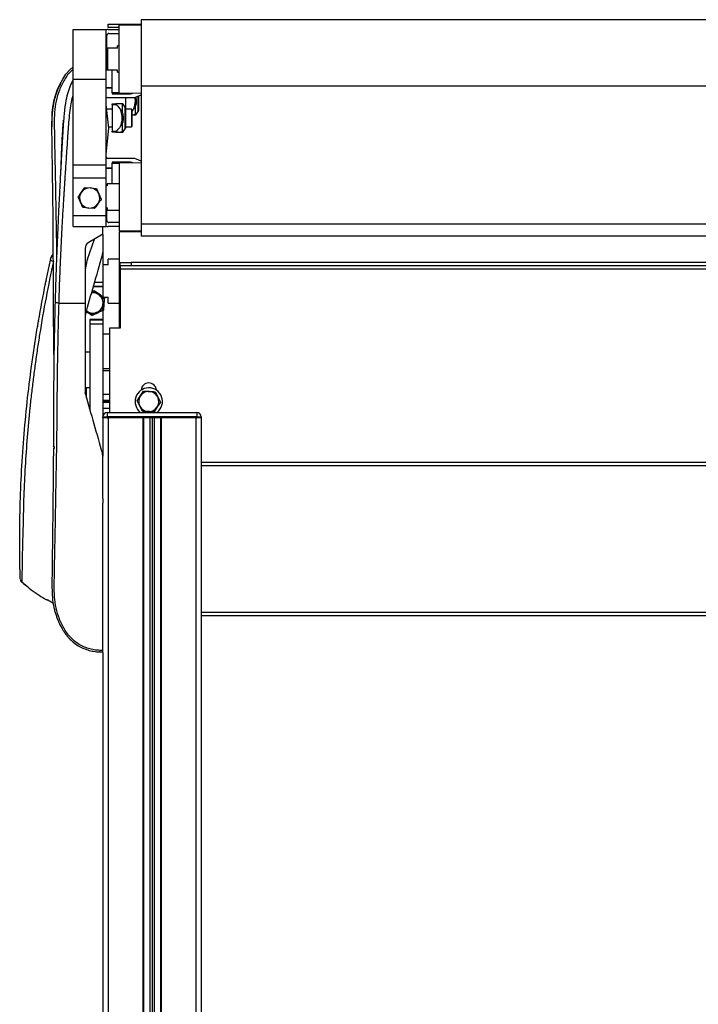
# Model space of a CAD drawing. Header units: millimetres. Extents: x 0 to 420, y 0 to 297.
# Tile 68 of 72: x 293 to 310, y 217 to 242. Entities that reach past the tile are written whole.
import ezdxf

# ---------------------------------------------------------------- set-up
doc = ezdxf.new("R2010")
doc.units = ezdxf.units.MM

msp = doc.modelspace()

# ---------------------------------------------------------------- linework, layer by layer
at = {"color": 7, "linetype": 'Continuous', "lineweight": 25}
for p, q in [((295.16813, 241.78038), (295.16813, 241.86364)), ((295.16813, 241.86364), (295.44566, 241.86364)), ((295.44566, 241.86364), (296.00071, 241.86364)), ((295.44566, 241.86364), (295.44566, 241.83589)), ((296.00071, 241.83853), (295.44566, 241.83589)), ((295.44566, 240.97555), (295.44566, 241.83589)), ((318.20286, 241.97465), (296.00071, 241.97465)), ((296.00071, 241.97465), (296.00071, 240.28652)), ((294.28005, 241.72487), (295.11263, 241.72487)), ((294.28005, 240.46708), (294.28005, 241.72487)), ((295.11263, 240.46708), (295.11263, 241.72487)), ((295.12928, 241.25308), (295.12928, 241.56946)), ((295.44566, 241.78038), (295.16813, 241.78038)), ((295.16813, 241.72487), (295.44566, 241.72487)), ((295.18478, 241.62496), (295.44566, 241.62496)), ((295.44566, 241.30858), (295.39848, 241.30858)), ((295.39848, 241.25308), (295.39848, 241.30858)), ((295.12095, 241.22533), (295.11263, 241.22533)), ((295.12095, 240.69803), (295.12095, 241.25308)), ((295.12095, 241.25308), (295.1487, 241.25308)), ((295.1487, 241.25308), (295.1487, 240.69803)), ((295.39848, 241.25308), (295.1487, 241.25308)), ((295.44566, 240.11522), (295.44566, 240.97555)), ((294.05842, 240.53842), (294.05812, 240.53861)), ((295.11263, 240.78129), (295.12095, 240.78129)), ((295.12095, 240.70635), (295.11263, 240.70635)), ((295.11722, 240.69803), (295.11263, 240.69803)), ((295.1487, 240.69803), (295.12095, 240.69803)), ((295.39848, 240.69803), (295.1487, 240.69803)), ((295.26804, 240.11522), (295.26804, 240.69803)), ((295.39848, 240.64252), (295.39848, 240.69803)), ((295.39848, 240.64252), (295.44566, 240.64252)), ((294.28005, 240.46708), (295.11263, 240.46708)), ((294.28005, 238.29048), (294.28005, 240.46708)), ((295.11263, 238.29048), (295.11263, 240.46708)), ((318.20286, 240.28652), (296.00071, 240.28652)), ((296.00071, 240.28652), (296.00071, 236.78968)), ((293.83124, 240.055), (293.83834, 240.08007)), ((293.88782, 240.21622), (293.90213, 240.25397)), ((293.9021, 240.25398), (293.89472, 240.23224)), ((295.11263, 240.25398), (295.26804, 240.25398)), ((295.11263, 240.24566), (295.26804, 240.24566)), ((295.44566, 240.11522), (295.26804, 240.11522)), ((295.44568, 240.11522), (295.26804, 240.11522)), ((295.26804, 240.11522), (295.26804, 240.11522)), ((295.26804, 240.11522), (295.26804, 240.09302)), ((295.26804, 240.09302), (295.71208, 240.09302)), ((295.44566, 240.11522), (296.00071, 240.11258)), ((295.60107, 240.11448), (295.60107, 240.09302)), ((295.92906, 239.92095), (295.92906, 240.04094)), ((295.93411, 240.04299), (295.93411, 239.92095)), ((293.79905, 239.94369), (293.75664, 239.71093)), ((295.18478, 239.22713), (295.11263, 239.82141)), ((295.15376, 239.99866), (295.83978, 239.99866)), ((295.26804, 239.81549), (295.26804, 239.84324)), ((295.26804, 239.84324), (295.37373, 239.84324)), ((295.37373, 239.81549), (295.26804, 239.81549)), ((295.26804, 239.81549), (295.26804, 239.14943)), ((295.52892, 239.61369), (295.52892, 239.83042)), ((295.59603, 239.75884), (295.545, 239.83145)), ((295.60107, 239.99866), (295.60107, 239.74288)), ((295.86195, 239.57299), (295.86195, 239.78972)), ((295.92906, 239.64457), (295.92906, 239.92095)), ((295.93411, 239.92095), (295.93411, 239.66052)), ((295.26804, 239.70448), (295.12682, 239.70448)), ((295.59603, 239.20608), (295.59603, 239.75884)), ((295.60107, 239.74288), (295.60107, 239.22203)), ((295.75926, 239.70448), (295.60107, 239.70448)), ((295.77314, 239.6906), (295.75926, 239.70448)), ((295.75926, 239.70448), (295.75926, 239.26044)), ((295.77314, 239.27431), (295.77314, 239.6906)), ((295.77314, 239.56016), (295.81668, 239.56016)), ((295.86195, 239.57299), (295.87803, 239.57196)), ((295.87804, 239.57196), (295.92906, 239.64457)), ((295.52892, 239.1345), (295.52892, 239.35123)), ((295.11263, 238.56129), (295.18478, 239.22713)), ((295.18074, 239.26044), (295.26804, 239.26044)), ((295.26804, 239.12167), (295.26804, 239.14943)), ((295.26804, 239.14943), (295.37373, 239.14943)), ((295.37373, 239.12167), (295.26804, 239.12167)), ((295.545, 239.13347), (295.59603, 239.20608)), ((295.60107, 239.26044), (295.75926, 239.26044)), ((295.75926, 239.26044), (295.77314, 239.27431)), ((294.28005, 238.29048), (295.11263, 238.29048)), ((294.28005, 237.96049), (294.28005, 238.29048)), ((295.11263, 237.96049), (295.11263, 238.29048)), ((295.83978, 238.45561), (295.16302, 238.45561)), ((295.26804, 238.36125), (295.26804, 238.33905)), ((295.71208, 238.36125), (295.26804, 238.36125)), ((295.26804, 237.81175), (295.26804, 238.33905)), ((295.26804, 238.33905), (295.44588, 238.33905)), ((295.42965, 238.36125), (295.44747, 238.33905)), ((296.00071, 238.34169), (295.44566, 238.33905)), ((295.44566, 238.33905), (295.44566, 236.61838)), ((295.52892, 238.33944), (295.52892, 238.36125)), ((295.59603, 238.33976), (295.59603, 238.36125)), ((295.60107, 238.35525), (295.60107, 238.33979)), ((295.26804, 238.20861), (295.11263, 238.20861)), ((295.26804, 238.20028), (295.11263, 238.20028)), ((294.28005, 237.96049), (295.11263, 237.96049)), ((294.28005, 237.00692), (294.28005, 237.96049)), ((295.11263, 237.00692), (295.11263, 237.96049)), ((295.44566, 237.81175), (295.14038, 237.81175)), ((295.14038, 237.81175), (295.14038, 237.75624)), ((294.57314, 237.7199), (294.72039, 237.70601)), ((294.72039, 237.70601), (294.86764, 237.69213)), ((294.86764, 237.69213), (294.92924, 237.55766)), ((294.92924, 237.55766), (294.99084, 237.42319)), ((295.14038, 237.75624), (295.11263, 237.75624)), ((294.40183, 237.47874), (294.40183, 237.47874)), ((294.46343, 237.34427), (294.40183, 237.47874)), ((294.52503, 237.2098), (294.46343, 237.34427)), ((294.99084, 237.42319), (294.99084, 237.42319)), ((293.76271, 237.17613), (293.76368, 237.09018)), ((294.52503, 237.2098), (294.52503, 237.2098)), ((294.67228, 237.19592), (294.52503, 237.2098)), ((294.81954, 237.18203), (294.67228, 237.19592)), ((294.81954, 237.18203), (294.81954, 237.18203)), ((295.14038, 237.20119), (295.11263, 237.20119)), ((295.12928, 236.88481), (295.12928, 237.20119)), ((295.14038, 237.20119), (295.14038, 237.14568)), ((295.14038, 237.14568), (295.44566, 237.14568)), ((294.28005, 237.00692), (295.11263, 237.00692)), ((294.28005, 236.72939), (294.28005, 237.00692)), ((295.11263, 236.72939), (295.11263, 237.00692)), ((295.44566, 236.8293), (295.18478, 236.8293)), ((318.20286, 236.78968), (296.00071, 236.78968)), ((296.00071, 236.78968), (296.00071, 236.47962)), ((294.28005, 236.72939), (295.11263, 236.72939)), ((294.28005, 236.72939), (295.11263, 236.72939)), ((294.28005, 236.72939), (295.11263, 236.72939)), ((295.02937, 236.53512), (295.02937, 236.72939)), ((295.44566, 236.72939), (295.16813, 236.72939)), ((295.44566, 236.61838), (296.00071, 236.61574)), ((296.00071, 236.59063), (295.44566, 236.59063)), ((295.44566, 236.59063), (295.44566, 234.14839)), ((294.64064, 235.89912), (294.81529, 236.40637)), ((295.02937, 236.53512), (294.66085, 236.31348)), ((295.02462, 236.53226), (295.02937, 236.53235)), ((295.02937, 236.53512), (295.02937, 236.53235)), ((295.02937, 236.52541), (295.02937, 236.07458)), ((318.20286, 236.47962), (296.00071, 236.47962)), ((294.58015, 236.17078), (294.58015, 234.7867)), ((295.01862, 235.99808), (295.02937, 236.07458)), ((295.02937, 236.06486), (295.02937, 235.31955)), ((293.71249, 235.92578), (293.71856, 235.9529)), ((295.44566, 235.89681), (295.16813, 235.89681)), ((295.16813, 235.75805), (295.16813, 235.89681)), ((295.47341, 235.73029), (295.47341, 235.81355)), ((295.47341, 235.81355), (295.75094, 235.81355)), ((295.75094, 235.81355), (295.75094, 235.73029)), ((318.45264, 235.81355), (295.75094, 235.81355)), ((295.16813, 235.75805), (295.02937, 235.75805)), ((295.75094, 235.73029), (295.47341, 235.73029)), ((295.47341, 235.73029), (295.47341, 235.64704)), ((318.73016, 235.64704), (295.47341, 235.64704)), ((295.47341, 235.64704), (295.47341, 234.14839)), ((318.45264, 235.73029), (295.75094, 235.73029)), ((294.81488, 235.31955), (295.02937, 235.31955)), ((295.02937, 235.31955), (295.02937, 235.20854)), ((294.74709, 235.0792), (294.8032, 235.10629)), ((294.78201, 235.20299), (295.02937, 235.20299)), ((295.02937, 235.20854), (294.78357, 235.20854)), ((294.83689, 235.07691), (294.94823, 234.97955)), ((295.02937, 235.20299), (295.02937, 234.95245)), ((294.94823, 234.97955), (295.05957, 234.88218)), ((295.05957, 234.88218), (295.03092, 234.73708)), ((295.06817, 234.92605), (295.05637, 234.76626)), ((295.16813, 234.92547), (295.06813, 234.92547)), ((295.16813, 234.7867), (295.16813, 234.92547)), ((293.91827, 234.7867), (294.58015, 234.7867)), ((294.6235, 234.55723), (294.60369, 234.57071)), ((294.6235, 234.55723), (294.60731, 234.56913)), ((294.72229, 234.4965), (294.61095, 234.59386)), ((295.04456, 234.60646), (294.90028, 234.53679)), ((295.03092, 234.73708), (295.00227, 234.59198)), ((295.02937, 234.59913), (295.02937, 234.37041)), ((295.05637, 234.76626), (295.04456, 234.60646)), ((295.16813, 234.7867), (295.44566, 234.7867)), ((295.02937, 234.37041), (294.69634, 234.37041)), ((294.69634, 234.37041), (294.69634, 233.53783)), ((294.69634, 234.36486), (295.02937, 234.36486)), ((294.90028, 234.53679), (294.75599, 234.46711)), ((295.02937, 234.37041), (295.02937, 234.36486)), ((295.02937, 234.36486), (295.02937, 234.25385)), ((295.02937, 234.25385), (294.69634, 234.25385)), ((294.69634, 234.25385), (294.69634, 232.06543)), ((295.02937, 234.25385), (295.02937, 231.91074)), ((295.19588, 234.14839), (295.19588, 232.01143)), ((295.47341, 234.14839), (295.19588, 234.14839)), ((295.02937, 234.00963), (295.19588, 234.00963)), ((294.69634, 233.53783), (294.58015, 233.53783)), ((295.19588, 233.12154), (295.02937, 233.12154)), ((295.19588, 233.06604), (295.02937, 233.06604)), ((294.58015, 232.57398), (294.60753, 232.57398)), ((294.69634, 232.63587), (294.60753, 232.63587)), ((294.60753, 232.63587), (294.60753, 232.38032)), ((295.97956, 232.42761), (296.05961, 232.55198)), ((294.58661, 232.47318), (294.58015, 232.51907)), ((295.19588, 232.4638), (295.02937, 232.4638)), ((295.19588, 232.31461), (295.02937, 232.31461)), ((295.89952, 232.30324), (295.97956, 232.42761)), ((295.9672, 232.17173), (295.89952, 232.30324)), ((296.35508, 232.5377), (296.42276, 232.40619)), ((296.42276, 232.40619), (296.49045, 232.27468)), ((295.19588, 232.28896), (295.02937, 232.28896)), ((295.19588, 232.26333), (295.02937, 232.26333)), ((295.19588, 232.11412), (295.02937, 232.11412)), ((296.03488, 232.04022), (295.9672, 232.17173)), ((296.4104, 232.15031), (296.33035, 232.02594)), ((296.49045, 232.27468), (296.4104, 232.15031)), ((295.02889, 231.87267), (295.02889, 231.90042)), ((295.02889, 231.90042), (295.1399, 231.90042)), ((295.1399, 231.87267), (295.02889, 231.87267)), ((295.02937, 231.87267), (295.02937, 230.89979)), ((295.1399, 232.01143), (297.41562, 232.01143)), ((295.1399, 232.01143), (295.1399, 231.90042)), ((297.41562, 231.90042), (295.1399, 231.90042)), ((295.1399, 231.90042), (295.1399, 231.87267)), ((297.41562, 231.87267), (295.1399, 231.87267)), ((295.1399, 231.87267), (295.16813, 231.87267)), ((295.16813, 231.87267), (295.16813, 198.56945)), ((296.04789, 231.87267), (296.04789, 198.56945)), ((296.06177, 231.87267), (296.06177, 198.56945)), ((296.22273, 231.87267), (296.22273, 198.56945)), ((296.27824, 231.87267), (296.27824, 198.56945)), ((296.33374, 231.87267), (296.33374, 198.56945)), ((296.4125, 232.01872), (296.40313, 232.01143)), ((296.49471, 231.87267), (296.49471, 198.56945)), ((296.50859, 231.87267), (296.50859, 198.56945)), ((297.38835, 231.87267), (297.38835, 198.56945)), ((297.38835, 231.87267), (297.41562, 231.87267)), ((297.41562, 232.01143), (297.41562, 231.90042)), ((297.41562, 231.87267), (297.41562, 231.90042)), ((297.41562, 231.90042), (297.52663, 231.90042)), ((297.52663, 231.87267), (297.41562, 231.87267)), ((297.52663, 231.90042), (297.52663, 231.87267)), ((297.52663, 231.87267), (297.52711, 231.87267)), ((297.52711, 231.87267), (297.52711, 201.06719)), ((295.02937, 230.89008), (295.01862, 230.96657)), ((316.67646, 230.73958), (297.52711, 230.73958)), ((316.67646, 230.65632), (297.52711, 230.65632)), ((295.02937, 229.82679), (295.02937, 229.7071)), ((295.02937, 229.82679), (295.02937, 229.7071)), ((293.12991, 227.58271), (292.97034, 227.70722)), ((316.67646, 226.93269), (297.52711, 226.93269)), ((316.67646, 226.84943), (297.52711, 226.84943)), ((295.02937, 225.92388), (295.02937, 198.56945))]:
    msp.add_line(p, q, dxfattribs=at)
at = {"color": 7, "linetype": 'Continuous', "lineweight": 25, "flags": 128}
for points in [[(293.78947, 233.47741), (293.78688, 233.67061), (293.78448, 233.89074), (293.78284, 234.08204), (293.78163, 234.2737), (293.78085, 234.46445), (293.78051, 234.65339), (293.78053, 234.84439), (293.7777, 235.54288), (293.77206, 236.24161), (293.76526, 236.93902), (293.75887, 237.53304), (293.75203, 238.12849), (293.74472, 238.72561), (293.73935, 239.33432), (293.74132, 239.47899), (293.74712, 239.61403), (293.76127, 239.75805), (293.76683, 239.79515), (293.77581, 239.84544), (293.78522, 239.89024), (293.78795, 239.90221), (293.78873, 239.90557), (293.78897, 239.90659), (293.78906, 239.90697), (293.78909, 239.90709), (293.7891, 239.90714), (293.7891, 239.90716), (293.7891, 239.90717), (293.7891, 239.90717), (293.7891, 239.90717), (293.7891, 239.90717), (293.78911, 239.90717), (293.82804, 240.05007), (293.87424, 240.18466), (293.93683, 240.33007), (294.01137, 240.4671), (294.09497, 240.58906), (294.1937, 240.70248), (294.28005, 240.77864)], [(295.83978, 239.99866), (295.94337, 240.04666), (296.00071, 240.06688)], [(296.00071, 238.38739), (295.94337, 238.40761), (295.83978, 238.45561)], [(293.76667, 236.80184), (293.76668, 236.80184), (293.76671, 236.80184)], [(293.5921, 235.34803), (293.58753, 235.33671), (293.58383, 235.32305)], [(293.57163, 235.26286), (293.57054, 235.25102), (293.57074, 235.24702)], [(294.74896, 235.06253), (294.76374, 235.06378), (294.78902, 235.06407)], [(293.40088, 234.33698), (293.39825, 234.33076), (293.3959, 234.32171)], [(293.37512, 234.1993), (293.37436, 234.1891), (293.37442, 234.18725)], [(293.76671, 230.16281), (293.7667, 230.16281), (293.76667, 230.16281)]]:
    msp.add_lwpolyline(points, dxfattribs=at)
at = {"color": 7, "linetype": 'Continuous', "lineweight": 25}
for centre, radius, start, end in [((295.16813, 241.58611), 0.13876, 90, 113.578178), ((295.18478, 241.56946), 0.05551, 90, 180), ((295.71208, 240.25953), 0.16652, 270, 298.767782), ((295.15376, 239.94315), 0.05551, 90, 137.818184), ((295.52229, 239.81549), 0.02775, 35.463774, 90.409458), ((295.57332, 239.74288), 0.02775, 0, 35.095817), ((295.85532, 239.58792), 0.02775, 269.590542, 324.523535), ((295.90635, 239.66052), 0.02775, 324.904183, 0), ((295.52229, 239.14942), 0.02775, 269.603508, 324.515828), ((295.57332, 239.22203), 0.02775, 324.904183, 0), ((295.16302, 238.51111), 0.05551, 204.784194, 270), ((295.57332, 238.35525), 0.02775, 0, 12.486859), ((295.71208, 238.19473), 0.16652, 61.232218, 90), ((294.69634, 237.45096), 0.25618, 144.61284, 204.61284), ((294.69634, 237.45096), 0.25618, 84.61284, 144.61284), ((294.69634, 237.45096), 0.25618, 24.61284, 84.61284), ((294.69634, 237.45096), 0.25618, 324.61284, 24.61284), ((294.69634, 237.45096), 0.25618, 204.61284, 264.61284), ((294.69634, 237.45096), 0.25618, 264.61284, 324.61284), ((295.18478, 236.88481), 0.05551, 180, 270), ((295.16813, 236.86815), 0.13876, 246.421822, 270), ((294.74667, 236.17078), 0.16652, 121.024609, 180), ((293.84445, 236.22805), 0.38514, 248.018624, 259.940819), ((293.82076, 235.9016), 0.11093, 115.355586, 167.410726), ((293.82684, 235.92863), 0.11096, 118.855238, 167.364295), ((295.69026, 235.53771), 1.11011, 161, 180), ((294.77959, 234.7867), 0.25618, 48.830764, 99.846038), ((294.77959, 234.7867), 0.27753, 55.775489, 70.968343), ((294.77959, 234.7867), 0.27753, 28.05447, 55.775489), ((294.77959, 234.7867), 0.25618, 348.830764, 48.830764), ((294.77959, 234.7867), 0.27753, 355.775489, 10.968343), ((294.77959, 234.7867), 0.25618, 228.830764, 288.830764), ((294.77959, 234.7867), 0.27753, 235.775489, 250.968343), ((294.77959, 234.7867), 0.25618, 288.830764, 348.830764), ((294.77959, 234.7867), 0.27753, 295.775489, 310.968343), ((294.77959, 234.7867), 0.27753, 328.05447, 355.775489), ((294.77959, 234.7867), 0.27753, 268.05447, 295.775489), ((296.19498, 232.28896), 0.34691, 308.830425, 233.130102), ((296.19498, 232.28896), 0.25618, 87.233327, 147.233327), ((296.19498, 232.56649), 0.19427, 2.968431, 177.031569), ((296.19498, 232.28896), 0.25618, 27.233327, 87.233327), ((296.19498, 232.28896), 0.25618, 147.233327, 207.233327), ((296.19498, 232.28896), 0.25618, 327.233327, 27.233327), ((296.19498, 232.28896), 0.25618, 207.233327, 267.233327), ((296.19498, 232.28896), 0.25618, 267.233327, 327.233327), ((295.1399, 231.90042), 0.11101, 90, 180), ((297.41562, 231.90042), 0.11101, 0, 90), ((293.045, 227.78688), 0.111, 181.753268, 226.796727)]:
    msp.add_arc(centre, radius, start, end, dxfattribs=at)
for points, knots in [([(294.28005, 240.72363), (294.26382, 240.70983), (294.21049, 240.66448), (294.13486, 240.57252), (294.02533, 240.41246), (293.92247, 240.19144), (293.83604, 239.91434), (293.79766, 239.62512), (293.79698, 239.168), (293.81158, 238.54037), (293.82626, 237.74031), (293.84183, 236.90696), (293.85284, 236.32268), (293.85722, 236.00972), (293.85745, 235.99337)], [0, 0, 0, 0, 0.01312119, 0.04311711, 0.07338545, 0.13365529, 0.19450694, 0.25435015, 0.31537887, 0.47978897, 0.643284, 0.80644422, 0.98988324, 1, 1, 1, 1]), ([(293.9926, 240.42861), (293.95913, 240.36593), (293.89439, 240.24469), (293.83032, 240.06175), (293.78325, 239.87822), (293.75937, 239.73104), (293.74653, 239.61556), (293.74024, 239.54162), (293.73604, 239.47522), (293.73299, 239.41103), (293.73085, 239.34903), (293.72921, 239.28056), (293.72816, 239.20871), (293.72746, 239.13443), (293.7271, 239.09185), (293.72691, 239.06908)], [0, 0, 0, 0, 0.0987765, 0.19103517, 0.26933217, 0.36361337, 0.40112575, 0.43647829, 0.4769754, 0.52451825, 0.58026591, 0.64493626, 0.74579896, 0.86401282, 1, 1, 1, 1]), ([(294.28005, 240.44855), (294.27416, 240.43947), (294.23359, 240.3769), (294.17578, 240.24246), (294.11057, 240.03378), (294.08163, 239.86688), (294.06647, 239.7549), (294.061, 239.71076), (294.05573, 239.66451), (294.05065, 239.616), (294.04576, 239.56511), (294.04102, 239.51168), (294.03339, 239.41878), (294.02349, 239.27875), (294.01059, 239.06709), (293.99585, 238.8053), (293.97762, 238.48434), (293.96398, 238.23827), (293.95547, 238.08184), (293.95271, 238.03093), (293.94971, 237.97514), (293.94646, 237.91433), (293.94295, 237.84833), (293.93919, 237.77698), (293.93517, 237.7001), (293.92911, 237.58292), (293.92098, 237.42307), (293.91145, 237.23047), (293.90066, 237.00585), (293.88975, 236.77007), (293.87792, 236.50241), (293.86338, 236.15703), (293.84685, 235.72921), (293.8302, 235.24623), (293.82124, 234.93706), (293.81697, 234.78978)], [0, 0, 0, 0, 0.00569679, 0.03923888, 0.07642143, 0.12063096, 0.12807935, 0.13586967, 0.14402438, 0.15256717, 0.16152307, 0.17091843, 0.18078103, 0.21055615, 0.24476088, 0.29232421, 0.34848223, 0.41386287, 0.42196307, 0.43089449, 0.44068171, 0.45135094, 0.4629299, 0.47544776, 0.48893498, 0.50342321, 0.53717127, 0.5731285, 0.60486407, 0.65546078, 0.6972871, 0.74579856, 0.83730175, 0.92249606, 1, 1, 1, 1]), ([(293.91827, 234.7867), (293.92274, 234.93636), (293.93185, 235.24073), (293.94988, 235.70477), (293.97103, 236.17695), (293.99418, 236.63155), (294.01827, 237.0629), (294.03671, 237.37128), (294.04951, 237.57809), (294.05619, 237.68465), (294.06308, 237.79326), (294.07019, 237.90392), (294.07751, 238.01663), (294.08492, 238.12964), (294.09284, 238.24907), (294.10166, 238.38103), (294.1119, 238.53337), (294.12354, 238.70611), (294.1361, 238.89126), (294.14994, 239.09661), (294.16585, 239.31749), (294.1857, 239.55319), (294.21339, 239.77531), (294.24181, 239.94817), (294.27078, 240.04007), (294.28005, 240.06948)], [0, 0, 0, 0, 0.08474418, 0.17235912, 0.26284879, 0.35228011, 0.43000267, 0.50738589, 0.52714232, 0.54728712, 0.56782032, 0.58874191, 0.61005192, 0.63175036, 0.65284676, 0.67779954, 0.70660869, 0.73927422, 0.77579612, 0.81164717, 0.85577149, 0.90115492, 0.94548137, 0.98255275, 1, 1, 1, 1]), ([(295.37373, 239.84324), (295.37088, 239.84304), (295.36646, 239.84273), (295.36238, 239.83997), (295.36074, 239.83673), (295.36095, 239.83278), (295.36294, 239.82785), (295.36715, 239.82182), (295.37139, 239.81775), (295.37373, 239.81549)], [0, 0, 0, 0, 0.22756359, 0.35329899, 0.45874165, 0.56467112, 0.6612382, 0.81256353, 1, 1, 1, 1]), ([(295.48364, 239.84324), (295.47998, 239.84324), (295.45034, 239.84324), (295.40951, 239.84324), (295.37373, 239.84324)], [0, 0, 0, 0, 0.123544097, 1, 1, 1, 1]), ([(295.37373, 239.81549), (295.37693, 239.81257), (295.4196, 239.77356), (295.45287, 239.7258), (295.48364, 239.68162)], [0, 0, 0, 0, 0.07497853, 1, 1, 1, 1]), ([(295.52892, 239.83042), (295.5289, 239.83076), (295.52887, 239.83145), (295.52857, 239.83249), (295.52804, 239.83347), (295.52756, 239.83415), (295.52698, 239.83479), (295.52631, 239.83541), (295.52512, 239.83635), (295.52175, 239.8383), (295.51162, 239.84154), (295.49914, 239.84297), (295.48744, 239.84317), (295.48364, 239.84324)], [0, 0, 0, 0, 0.029016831, 0.059164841, 0.070169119, 0.081277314, 0.089211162, 0.097133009, 0.109615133, 0.140977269, 0.26618171, 0.762117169, 1, 1, 1, 1]), ([(295.51416, 239.84324), (295.51126, 239.84324), (295.50574, 239.84324), (295.49267, 239.84324), (295.48648, 239.84324)], [0, 0, 0, 0, 0.52612721, 1, 1, 1, 1]), ([(295.545, 239.83145), (295.545, 239.83145), (295.54921, 239.83171), (295.54024, 239.83111), (295.53093, 239.83054), (295.52892, 239.83042)], [0, 0, 0, 0, 0.00050487, 0.78396152, 1, 1, 1, 1]), ([(295.81668, 239.72179), (295.82717, 239.75498), (295.84761, 239.81964), (295.86096, 239.91494), (295.84809, 239.97351), (295.84236, 239.9996)], [0, 0, 0, 0, 0.36905669, 0.71892743, 1, 1, 1, 1]), ([(295.86195, 239.78972), (295.86193, 239.79058), (295.8619, 239.79235), (295.8616, 239.79436), (295.86107, 239.79563), (295.86059, 239.79617), (295.86002, 239.79636), (295.85935, 239.79624), (295.85815, 239.7955), (295.85479, 239.79159), (295.84465, 239.77338), (295.83217, 239.74886), (295.82047, 239.72842), (295.81668, 239.72179)], [0, 0, 0, 0, 0.02901683, 0.05916484, 0.07016912, 0.08127731, 0.08921116, 0.09713301, 0.10961513, 0.14097727, 0.26618171, 0.76211717, 1, 1, 1, 1]), ([(295.86728, 240.00871), (295.87219, 239.97956), (295.88285, 239.91619), (295.87361, 239.84213), (295.86403, 239.79907), (295.86195, 239.78972)], [0, 0, 0, 0, 0.40018603, 0.86966251, 1, 1, 1, 1]), ([(295.48364, 239.2833), (295.49439, 239.31647), (295.51535, 239.38117), (295.52819, 239.5053), (295.50976, 239.60642), (295.48754, 239.67041), (295.48364, 239.68162)], [0, 0, 0, 0, 0.25657917, 0.5003371, 0.91249373, 1, 1, 1, 1]), ([(295.48364, 239.68162), (295.49278, 239.6656), (295.50629, 239.64191), (295.51864, 239.61583), (295.5249, 239.6081), (295.5262, 239.60722), (295.52693, 239.60704), (295.52747, 239.6072), (295.52799, 239.60769), (295.52866, 239.60918), (295.52888, 239.61134), (295.52891, 239.61311), (295.52892, 239.61369)], [0, 0, 0, 0, 0.57729401, 0.85330633, 0.88795414, 0.90136229, 0.90995221, 0.91859483, 0.92645297, 0.94077433, 0.98062281, 1, 1, 1, 1]), ([(295.52892, 239.61369), (295.53664, 239.57005), (295.55041, 239.49221), (295.54062, 239.40354), (295.531, 239.36052), (295.52892, 239.35123)], [0, 0, 0, 0, 0.499971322, 0.89192, 1, 1, 1, 1]), ([(295.81668, 239.72179), (295.8131, 239.71559), (295.80119, 239.69497), (295.78468, 239.67769), (295.77314, 239.6656)], [0, 0, 0, 0, 0.30066566, 1, 1, 1, 1]), ([(295.81668, 239.56016), (295.82582, 239.56062), (295.83932, 239.56129), (295.85167, 239.56346), (295.85794, 239.56692), (295.85923, 239.56789), (295.85996, 239.56856), (295.8605, 239.56916), (295.86102, 239.56986), (295.86169, 239.57106), (295.86191, 239.57207), (295.86194, 239.57276), (295.86195, 239.57299)], [0, 0, 0, 0, 0.577294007, 0.85330633, 0.887954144, 0.90136229, 0.909952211, 0.918594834, 0.926452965, 0.940774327, 0.980622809, 1, 1, 1, 1]), ([(295.85502, 239.56016), (295.85512, 239.56016), (295.86103, 239.56016), (295.84236, 239.56016), (295.8205, 239.56016), (295.81668, 239.56016)], [0, 0, 0, 0, 0.01507282, 0.8275091, 1, 1, 1, 1]), ([(293.7403, 239.40402), (293.73822, 239.37408), (293.7318, 239.28186), (293.72964, 239.19827), (293.72817, 239.14182)], [0, 0, 0, 0, 0.32467947, 1, 1, 1, 1]), ([(294.02504, 239.42604), (294.01454, 239.29878), (293.99451, 239.05624), (293.97961, 238.69381), (293.96656, 238.36323), (293.95828, 238.16906), (293.95436, 238.07715)], [0, 0, 0, 0, 0.28568733, 0.54449239, 0.78436461, 1, 1, 1, 1]), ([(295.52892, 239.35123), (295.5289, 239.35209), (295.52887, 239.35386), (295.52857, 239.35587), (295.52804, 239.35713), (295.52756, 239.35768), (295.52698, 239.35786), (295.52631, 239.35775), (295.52512, 239.35701), (295.52175, 239.3531), (295.51162, 239.33489), (295.49914, 239.31037), (295.48744, 239.28992), (295.48364, 239.2833)], [0, 0, 0, 0, 0.02901683, 0.05916484, 0.07016912, 0.08127731, 0.08921116, 0.09713301, 0.10961513, 0.14097727, 0.26618171, 0.76211717, 1, 1, 1, 1]), ([(295.37373, 239.14943), (295.37088, 239.14666), (295.36646, 239.14236), (295.36238, 239.13597), (295.36074, 239.13128), (295.36095, 239.12751), (295.36294, 239.12434), (295.36715, 239.12207), (295.37139, 239.12181), (295.37373, 239.12167)], [0, 0, 0, 0, 0.22756359, 0.353298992, 0.458741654, 0.564671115, 0.661238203, 0.812563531, 1, 1, 1, 1]), ([(295.48364, 239.2833), (295.47998, 239.27716), (295.45034, 239.22746), (295.40951, 239.18587), (295.37373, 239.14943)], [0, 0, 0, 0, 0.123544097, 1, 1, 1, 1]), ([(295.37373, 239.12167), (295.37693, 239.12167), (295.4196, 239.12167), (295.45287, 239.12167), (295.48364, 239.12167)], [0, 0, 0, 0, 0.07497853, 1, 1, 1, 1]), ([(295.48364, 239.12167), (295.49278, 239.12213), (295.50629, 239.1228), (295.51864, 239.12497), (295.5249, 239.12842), (295.5262, 239.1294), (295.52693, 239.13007), (295.52747, 239.13067), (295.52799, 239.13136), (295.52866, 239.13256), (295.52888, 239.13358), (295.52891, 239.13427), (295.52892, 239.1345)], [0, 0, 0, 0, 0.577294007, 0.85330633, 0.887954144, 0.90136229, 0.909952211, 0.918594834, 0.926452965, 0.940774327, 0.980622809, 1, 1, 1, 1]), ([(295.52198, 239.12167), (295.52209, 239.12167), (295.52799, 239.12167), (295.5093, 239.12167), (295.48746, 239.12167), (295.48364, 239.12167)], [0, 0, 0, 0, 0.01543735, 0.82825868, 1, 1, 1, 1]), ([(295.52892, 239.1345), (295.53909, 239.13384), (295.54927, 239.13319), (295.545, 239.13347), (295.545, 239.13347)], [0, 0, 0, 0, 0.99949393, 1, 1, 1, 1]), ([(294.40183, 237.47874), (294.40766, 237.48694), (294.43594, 237.52676), (294.46468, 237.56721), (294.48748, 237.59932)], [0, 0, 0, 0, 0.20618569, 1, 1, 1, 1]), ([(294.48748, 237.59932), (294.51468, 237.63761), (294.5434, 237.67804), (294.57164, 237.71779), (294.57314, 237.7199)], [0, 0, 0, 0, 0.9470257, 1, 1, 1, 1]), ([(294.90519, 237.30261), (294.88238, 237.2705), (294.85365, 237.23005), (294.82537, 237.19024), (294.81954, 237.18203)], [0, 0, 0, 0, 0.79381431, 1, 1, 1, 1]), ([(294.99084, 237.42319), (294.98934, 237.42109), (294.96111, 237.38133), (294.93239, 237.3409), (294.90519, 237.30261)], [0, 0, 0, 0, 0.0529743, 1, 1, 1, 1]), ([(292.93394, 227.78749), (292.93396, 227.78695), (292.93399, 227.78572), (292.93304, 227.81868), (292.93146, 227.87666), (292.92932, 227.96169), (292.92645, 228.09077), (292.92321, 228.27529), (292.92091, 228.48681), (292.91996, 228.70299), (292.9204, 228.91842), (292.92237, 229.14473), (292.92971, 229.61023), (292.953, 230.30646), (293.01023, 231.23453), (293.09317, 232.15575), (293.18327, 232.91758), (293.2573, 233.4481), (293.30243, 233.74894), (293.37651, 234.21935), (293.50019, 234.93025), (293.63357, 235.55726), (293.70029, 235.8709)], [0, 0, 0, 0, 0.014635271, 0.033031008, 0.051941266, 0.070355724, 0.08931234, 0.118748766, 0.148720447, 0.174221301, 0.199964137, 0.226373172, 0.252908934, 0.359647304, 0.466338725, 0.573113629, 0.678611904, 0.731390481, 0.757920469, 0.784317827, 0.89211039, 1, 1, 1, 1]), ([(293.77718, 235.84883), (293.71215, 235.54045), (293.5821, 234.92369), (293.45315, 234.17567), (293.36602, 233.61151), (293.31238, 233.23778), (293.2634, 232.86755), (293.21881, 232.49863), (293.1379, 231.7591), (293.04732, 230.6394), (293.01233, 229.64404), (293.00614, 229.14486), (293.00614, 229.14486)], [0, 0, 0, 0, 0.13743714, 0.27487422, 0.33063871, 0.38655145, 0.44281311, 0.49920227, 0.55536765, 0.77745741, 0.99999952, 1, 1, 1, 1]), ([(293.70029, 235.8709), (293.70168, 235.87719), (293.70447, 235.88978), (293.70822, 235.90661), (293.71091, 235.91867), (293.71224, 235.92465), (293.71242, 235.92546), (293.71249, 235.92578)], [0, 0, 0, 0, 0.22931523, 0.45924252, 0.67172592, 0.87168599, 1, 1, 1, 1]), ([(294.58661, 234.49148), (294.65789, 234.74008), (294.80069, 235.23809), (294.9459, 235.74448), (295.01862, 235.99808)], [0, 0, 0, 0, 0.499185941, 1, 1, 1, 1]), ([(294.74554, 235.04576), (294.76653, 235.05291), (294.79719, 235.06337), (294.82737, 235.07366), (294.83689, 235.07691)], [0, 0, 0, 0, 0.68440681, 1, 1, 1, 1]), ([(294.8032, 235.10629), (294.8133, 235.09942), (294.85705, 235.06966), (294.9015, 235.03943), (294.93569, 235.01617)], [0, 0, 0, 0, 0.23085574, 1, 1, 1, 1]), ([(293.81697, 234.78978), (293.8134, 234.65543), (293.80634, 234.38979), (293.79797, 234.0015), (293.79126, 233.62527), (293.78605, 233.24673), (293.78251, 232.87095), (293.78042, 232.4885), (293.78081, 232.06674), (293.77929, 231.62021), (293.77679, 231.29963), (293.77564, 231.15138)], [0, 0, 0, 0, 0.10830801, 0.21413698, 0.31877875, 0.42084174, 0.53067931, 0.63329202, 0.73911159, 0.87935992, 1, 1, 1, 1]), ([(293.91827, 234.7867), (293.9052, 234.78707), (293.8781, 234.78784), (293.84429, 234.78884), (293.82123, 234.78956), (293.81836, 234.78971), (293.81697, 234.78978)], [0, 0, 0, 0, 0.241201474, 0.5, 0.758798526, 1, 1, 1, 1]), ([(294.93569, 235.01617), (294.97835, 234.98715), (295.02277, 234.95694), (295.06644, 234.92723), (295.06817, 234.92605)], [0, 0, 0, 0, 0.96033739, 1, 1, 1, 1]), ([(295.02937, 225.97269), (294.98013, 225.97391), (294.88225, 225.97634), (294.73667, 226.00043), (294.5956, 226.04207), (294.46203, 226.10362), (294.3393, 226.18404), (294.22984, 226.28095), (294.13436, 226.39161), (294.02562, 226.5525), (293.92237, 226.77311), (293.83606, 227.05034), (293.79765, 227.33952), (293.79698, 227.79665), (293.8116, 228.42432), (293.82619, 229.2242), (293.84211, 230.05826), (293.85705, 230.92592), (293.87108, 231.82125), (293.87414, 232.5279), (293.88068, 233.04927), (293.88597, 233.39225), (293.89234, 233.73565), (293.89977, 234.08104), (293.90821, 234.43072), (293.91491, 234.6678), (293.91827, 234.7867)], [0, 0, 0, 0, 0.01540227, 0.03061858, 0.04589778, 0.0611515, 0.07635239, 0.09167591, 0.1069667, 0.12239636, 0.15311965, 0.18413953, 0.21464534, 0.24575549, 0.32956556, 0.41290917, 0.49608211, 0.58959241, 0.68386766, 0.7780859, 0.81510034, 0.85211963, 0.88910287, 0.92601797, 0.9628961, 1, 1, 1, 1]), ([(294.58015, 234.7867), (294.58015, 234.69159), (294.58015, 234.50124), (294.58015, 234.12179), (294.58015, 233.65046), (294.58015, 233.08781), (294.58015, 232.70865), (294.58015, 232.51907)], [0, 0, 0, 0, 0.12264871, 0.2454767, 0.49573627, 0.74787131, 1, 1, 1, 1]), ([(294.75599, 234.46711), (294.75425, 234.46829), (294.71058, 234.498), (294.66616, 234.52821), (294.6235, 234.55723)], [0, 0, 0, 0, 0.03966261, 1, 1, 1, 1]), ([(294.86228, 234.54424), (294.81783, 234.52908), (294.77089, 234.51307), (294.72474, 234.49733), (294.72229, 234.4965)], [0, 0, 0, 0, 0.9470257, 1, 1, 1, 1]), ([(295.00227, 234.59198), (294.99274, 234.58873), (294.94652, 234.57296), (294.89956, 234.55695), (294.86228, 234.54424)], [0, 0, 0, 0, 0.20618569, 1, 1, 1, 1]), ([(296.05961, 232.55198), (296.06967, 232.55149), (296.11845, 232.54914), (296.16801, 232.54674), (296.20735, 232.54484)], [0, 0, 0, 0, 0.20618569, 1, 1, 1, 1]), ([(296.20735, 232.54484), (296.25426, 232.54257), (296.3038, 232.54018), (296.3525, 232.53783), (296.35508, 232.5377)], [0, 0, 0, 0, 0.9470257, 1, 1, 1, 1]), ([(294.58661, 232.47318), (294.65789, 232.22457), (294.80069, 231.72656), (294.9459, 231.22018), (295.01862, 230.96657)], [0, 0, 0, 0, 0.49918594, 1, 1, 1, 1]), ([(296.18262, 232.03308), (296.14327, 232.03498), (296.09371, 232.03738), (296.04494, 232.03973), (296.03488, 232.04022)], [0, 0, 0, 0, 0.79381431, 1, 1, 1, 1]), ([(296.33035, 232.02594), (296.32777, 232.02607), (296.27906, 232.02842), (296.22953, 232.03081), (296.18262, 232.03308)], [0, 0, 0, 0, 0.0529743, 1, 1, 1, 1]), ([(293.77538, 231.11583), (293.77528, 231.10066), (293.77395, 230.91184), (293.77046, 230.54832), (293.76524, 230.01483), (293.75936, 229.47075), (293.75305, 228.91832), (293.74748, 228.45509), (293.74277, 228.0861), (293.73945, 227.81929), (293.73883, 227.56378), (293.74458, 227.31269), (293.77418, 227.10998), (293.8134, 226.96191), (293.84116, 226.87105), (293.87494, 226.77587), (293.91573, 226.67669), (293.96187, 226.58262), (294.00835, 226.50114), (294.05056, 226.43556), (294.09554, 226.37369), (294.14327, 226.31538), (294.21187, 226.24144), (294.30834, 226.15624), (294.4372, 226.07193), (294.57638, 226.00776), (294.72198, 225.96417), (294.87353, 225.93808), (294.97676, 225.93511), (295.02937, 225.9336)], [0, 0, 0, 0, 0.00776184, 0.09658506, 0.18439597, 0.27804675, 0.37159114, 0.46399423, 0.51335619, 0.55992626, 0.60064597, 0.6446866, 0.68930792, 0.7058022, 0.72366482, 0.73828506, 0.75787806, 0.77889762, 0.79216893, 0.80609061, 0.81891023, 0.83135918, 0.8446261, 0.87039338, 0.89667514, 0.9224644, 0.94766262, 0.9733308, 1, 1, 1, 1]), ([(293.79213, 231.14607), (293.78968, 231.14681), (293.78479, 231.1483), (293.7797, 231.15094), (293.77635, 231.15377), (293.77595, 231.15572), (293.77575, 231.15669)], [0, 0, 0, 0, 0.24999996, 0.49999994, 0.74999996, 1, 1, 1, 1]), ([(293.79213, 231.14607), (293.79213, 231.14607), (293.79199, 231.12891), (293.79183, 231.11092), (293.79168, 231.09294)], [0, 0, 0, 0, 0.00006236, 1, 1, 1, 1]), ([(295.02937, 229.82679), (295.02937, 230.00415), (295.02937, 230.35927), (295.02937, 230.713), (295.02937, 230.89008)], [0, 0, 0, 0, 0.49941172, 1, 1, 1, 1]), ([(295.02937, 225.97269), (295.02937, 226.2206), (295.02937, 226.71703), (295.02937, 227.4771), (295.02937, 228.2499), (295.02937, 228.99548), (295.02937, 229.4827), (295.02937, 229.7071)], [0, 0, 0, 0, 0.2041389, 0.40877747, 0.6153735, 0.8228525, 1, 1, 1, 1]), ([(293.00614, 229.14486), (293.00614, 229.14485), (293.00174, 229.02326), (292.99411, 228.78396), (292.98714, 228.48661), (292.98327, 228.24839), (292.98192, 228.1237), (292.98143, 228.06401), (292.98143, 228.06401)], [0, 0, 0, 0, 0.000002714, 0.304903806, 0.60981306, 0.804903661, 0.999997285, 1, 1, 1, 1]), ([(292.98143, 228.06401), (292.98143, 228.06401), (292.98073, 228.04487), (292.97857, 227.98353), (292.9758, 227.89074), (292.97364, 227.80175), (292.97224, 227.73999), (292.97122, 227.70319), (292.97068, 227.7058), (292.9704, 227.70717)], [0, 0, 0, 0, 0.00000331, 0.07713174, 0.25563717, 0.4392206, 0.61618397, 0.79783549, 1, 1, 1, 1]), ([(292.97113, 227.71589), (293.03512, 227.66067), (293.16403, 227.54943), (293.36141, 227.40695), (293.521, 227.30306), (293.60189, 227.26176), (293.6269, 227.24899)], [0, 0, 0, 0, 0.29587712, 0.59599869, 0.8750758, 1, 1, 1, 1]), ([(293.7707, 227.17745), (293.76517, 227.17952), (293.71501, 227.19831), (293.66993, 227.22786), (293.62983, 227.25416)], [0, 0, 0, 0, 0.11041583, 1, 1, 1, 1]), ([(295.02937, 225.9336), (295.00613, 225.93361), (294.97893, 225.93362), (294.95204, 225.93735), (294.94812, 225.9379)], [0, 0, 0, 0, 0.85428994, 1, 1, 1, 1]), ([(295.02937, 225.9336), (295.02937, 225.93413), (295.02937, 225.93521), (295.02937, 225.9437), (295.02937, 225.95625), (295.02937, 225.9672), (295.02937, 225.97269)], [0, 0, 0, 0, 0.24967543, 0.49939281, 0.74914799, 1, 1, 1, 1])]:
    msp.add_open_spline(points, degree=3, knots=knots, dxfattribs=at)

doc.saveas('drawing.dxf')
